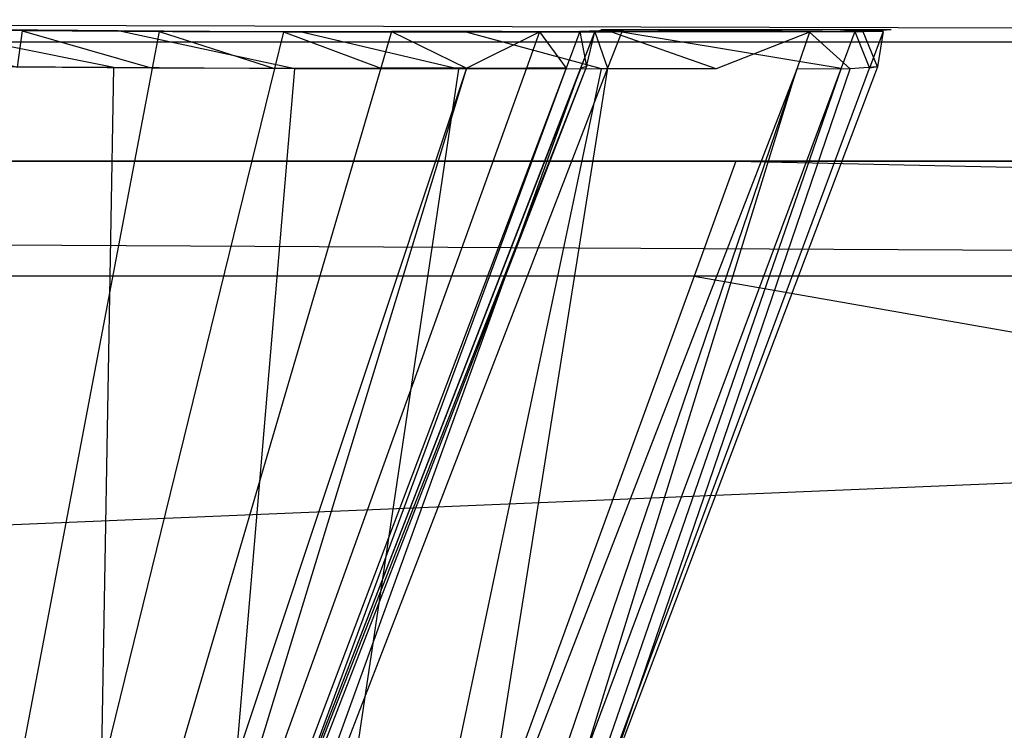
# Model space of a CAD drawing. Extents: x 0 to 0.758, y -0.237 to 0.
# Tile 16 of 20: x 0.652 to 0.668, y -0.226 to -0.214. Entities that reach past the tile are written whole.
import ezdxf

# ---------------------------------------------------------------- set-up
doc = ezdxf.new("R2010")
doc.units = 0
for name, color, linetype in [('L3_PLATTE_N_A704__0___REPLACEMT', 7, 'CONTINUOUS'), ('L4_FRONTR_N_A704__0___REPLACEMT', 7, 'CONTINUOUS'), ('L5_GRIFFR_N_A704__1___REPLACEMT', 7, 'CONTINUOUS')]:
    doc.layers.add(name, color=color, linetype=linetype)

msp = doc.modelspace()

# ---------------------------------------------------------------- linework, layer by layer
at = {"layer": 'L3_PLATTE_N_A704__0___REPLACEMT', "color": 254}
for points, invisible_edges in [([(0.755, -0.214, 0.398), (0.003, -0.212, 0.4), (0.003, -0.214, 0.398), (0.755, -0.214, 0.398)], 13), ([(0.003, -0.212, 0.4), (0.755, -0.214, 0.398), (0.755, -0.212, 0.4), (0.003, -0.212, 0.4)], 14), ([(0.755, -0.212, 0.39), (0.003, -0.214, 0.392), (0.003, -0.212, 0.39), (0.755, -0.212, 0.39)], 13), ([(0.003, -0.214, 0.392), (0.755, -0.212, 0.39), (0.755, -0.214, 0.392), (0.003, -0.214, 0.392)], 14), ([(0.755, -0.214, 0.398), (0.003, -0.214, 0.392), (0.755, -0.214, 0.392), (0.755, -0.214, 0.398)], 13), ([(0.003, -0.214, 0.392), (0.755, -0.214, 0.398), (0.003, -0.214, 0.398), (0.003, -0.214, 0.392)], 14)]:
    msp.add_3dface(points, dxfattribs=dict(at, invisible_edges=invisible_edges))
at = {"layer": 'L4_FRONTR_N_A704__0___REPLACEMT', "color": 8}
for points, invisible_edges in [([(0.382533, -0.216, 0.002), (0.751278, -0.217928, 0.002), (0.382533, -0.217928, 0.002), (0.382533, -0.216, 0.002)], 13), ([(0.751278, -0.217928, 0.002), (0.382533, -0.216, 0.002), (0.751278, -0.216, 0.002), (0.751278, -0.217928, 0.002)], 14), ([(0.382533, -0.216, 0.370122), (0.751278, -0.216, 0.00371), (0.382533, -0.216, 0.00371), (0.382533, -0.216, 0.370122)], 13), ([(0.751278, -0.216, 0.00371), (0.382533, -0.216, 0.370122), (0.648658, -0.216, 0.370166), (0.751278, -0.216, 0.00371)], 10), ([(0.382533, -0.216, 0.00371), (0.751278, -0.216, 0.002), (0.382533, -0.216, 0.002), (0.382533, -0.216, 0.00371)], 13), ([(0.751278, -0.216, 0.002), (0.382533, -0.216, 0.00371), (0.751278, -0.216, 0.00371), (0.751278, -0.216, 0.002)], 14), ([(0.751278, -0.216, 0.00371), (0.648658, -0.216, 0.370166), (0.6503, -0.216, 0.37041), (0.751278, -0.216, 0.00371)], 13), ([(0.751278, -0.216, 0.00371), (0.6503, -0.216, 0.37041), (0.751278, -0.216, 0.397586), (0.751278, -0.216, 0.00371)], 10), ([(0.751278, -0.216, 0.397586), (0.6503, -0.216, 0.37041), (0.653473, -0.216, 0.371372), (0.751278, -0.216, 0.397586)], 13), ([(0.751278, -0.216, 0.397586), (0.653473, -0.216, 0.371372), (0.656398, -0.216, 0.372935), (0.751278, -0.216, 0.397586)], 10), ([(0.751278, -0.216, 0.397586), (0.656398, -0.216, 0.372935), (0.658961, -0.216, 0.375039), (0.751278, -0.216, 0.397586)], 13), ([(0.751278, -0.216, 0.397586), (0.658961, -0.216, 0.375039), (0.661065, -0.216, 0.377602), (0.751278, -0.216, 0.397586)], 10), ([(0.751278, -0.216, 0.397586), (0.661065, -0.216, 0.377602), (0.662628, -0.216, 0.380527), (0.751278, -0.216, 0.397586)], 15), ([(0.751278, -0.216, 0.397586), (0.662628, -0.216, 0.380527), (0.66359, -0.216, 0.3837), (0.751278, -0.216, 0.397586)], 15), ([(0.751278, -0.217928, 0.399), (0.663915, -0.216, 0.399), (0.663214, -0.217928, 0.399), (0.751278, -0.217928, 0.399)], 13), ([(0.751278, -0.216, 0.397586), (0.66359, -0.216, 0.3837), (0.663834, -0.216, 0.385342), (0.751278, -0.216, 0.397586)], 15), ([(0.751278, -0.216, 0.397586), (0.663834, -0.216, 0.385342), (0.663899, -0.216, 0.397586), (0.751278, -0.216, 0.397586)], 15), ([(0.663915, -0.216, 0.399), (0.751278, -0.216, 0.397586), (0.663899, -0.216, 0.397586), (0.663915, -0.216, 0.399)], 13), ([(0.751278, -0.216, 0.397586), (0.663915, -0.216, 0.399), (0.751278, -0.216, 0.399), (0.751278, -0.216, 0.397586)], 14), ([(0.663915, -0.216, 0.399), (0.751278, -0.217928, 0.399), (0.751278, -0.216, 0.399), (0.663915, -0.216, 0.399)], 14), ([(0.751278, -0.217928, 0.002), (0.382533, -0.233345, 0.002), (0.382533, -0.217928, 0.002), (0.751278, -0.217928, 0.002)], 13), ([(0.382533, -0.233345, 0.002), (0.751278, -0.217928, 0.002), (0.751278, -0.233345, 0.002), (0.382533, -0.233345, 0.002)], 14), ([(0.751278, -0.233345, 0.399), (0.663214, -0.217928, 0.399), (0.657602, -0.233345, 0.399), (0.751278, -0.233345, 0.399)], 13), ([(0.663214, -0.217928, 0.399), (0.751278, -0.233345, 0.399), (0.751278, -0.217928, 0.399), (0.663214, -0.217928, 0.399)], 14)]:
    msp.add_3dface(points, dxfattribs=dict(at, invisible_edges=invisible_edges))
at = {"layer": 'L5_GRIFFR_N_A704__1___REPLACEMT', "color": 254}
for points, invisible_edges in [([(0.649531, -0.213796, 0.37169), (0.652118, -0.213816, 0.371949), (0.649606, -0.213795, 0.371249), (0.649531, -0.213796, 0.37169)], 13), ([(0.652118, -0.213816, 0.371949), (0.649531, -0.213796, 0.37169), (0.651967, -0.213816, 0.372368), (0.652118, -0.213816, 0.371949)], 14), ([(0.649531, -0.213796, 0.37169), (0.651888, -0.214428, 0.372563), (0.651967, -0.213816, 0.372368), (0.649531, -0.213796, 0.37169)], 14), ([(0.649606, -0.213795, 0.371249), (0.65342, -0.213816, 0.368339), (0.650246, -0.21379, 0.367455), (0.649606, -0.213795, 0.371249)], 13), ([(0.65342, -0.213816, 0.368339), (0.649606, -0.213795, 0.371249), (0.652118, -0.213816, 0.371949), (0.65342, -0.213816, 0.368339)], 14), ([(0.650246, -0.21379, 0.367455), (0.653578, -0.213816, 0.367901), (0.650324, -0.213789, 0.366995), (0.650246, -0.21379, 0.367455)], 13), ([(0.653578, -0.213816, 0.367901), (0.650246, -0.21379, 0.367455), (0.65342, -0.213816, 0.368339), (0.653578, -0.213816, 0.367901)], 14), ([(0.650324, -0.213789, 0.366995), (0.653501, -0.214435, 0.368114), (0.650285, -0.214409, 0.367218), (0.650324, -0.213789, 0.366995)], 13), ([(0.653501, -0.214435, 0.368114), (0.650324, -0.213789, 0.366995), (0.653578, -0.213816, 0.367901), (0.653501, -0.214435, 0.368114)], 14), ([(0.654147, -0.214444, 0.373583), (0.651967, -0.213816, 0.372368), (0.651888, -0.214428, 0.372563), (0.654147, -0.214444, 0.373583)], 13), ([(0.651967, -0.213816, 0.372368), (0.654486, -0.213833, 0.37302), (0.652118, -0.213816, 0.371949), (0.651967, -0.213816, 0.372368)], 13), ([(0.654486, -0.213833, 0.37302), (0.651967, -0.213816, 0.372368), (0.654263, -0.213832, 0.373406), (0.654486, -0.213833, 0.37302)], 14), ([(0.651967, -0.213816, 0.372368), (0.654147, -0.214444, 0.373583), (0.654263, -0.213832, 0.373406), (0.651967, -0.213816, 0.372368)], 14), ([(0.652118, -0.213816, 0.371949), (0.656411, -0.213838, 0.369691), (0.65342, -0.213816, 0.368339), (0.652118, -0.213816, 0.371949)], 13), ([(0.656411, -0.213838, 0.369691), (0.652118, -0.213816, 0.371949), (0.654486, -0.213833, 0.37302), (0.656411, -0.213838, 0.369691)], 14), ([(0.65342, -0.213816, 0.368339), (0.656644, -0.213838, 0.369288), (0.653578, -0.213816, 0.367901), (0.65342, -0.213816, 0.368339)], 13), ([(0.656644, -0.213838, 0.369288), (0.65342, -0.213816, 0.368339), (0.656411, -0.213838, 0.369691), (0.656644, -0.213838, 0.369288)], 14), ([(0.653578, -0.213816, 0.367901), (0.656532, -0.214457, 0.369484), (0.653501, -0.214435, 0.368114), (0.653578, -0.213816, 0.367901)], 13), ([(0.656532, -0.214457, 0.369484), (0.653578, -0.213816, 0.367901), (0.656644, -0.213838, 0.369288), (0.656532, -0.214457, 0.369484)], 14), ([(0.656194, -0.214447, 0.375016), (0.654263, -0.213832, 0.373406), (0.654147, -0.214444, 0.373583), (0.656194, -0.214447, 0.375016)], 13), ([(0.654263, -0.213832, 0.373406), (0.656633, -0.213837, 0.374524), (0.654486, -0.213833, 0.37302), (0.654263, -0.213832, 0.373406)], 13), ([(0.656633, -0.213837, 0.374524), (0.654263, -0.213832, 0.373406), (0.656344, -0.213837, 0.374865), (0.656633, -0.213837, 0.374524)], 14), ([(0.654263, -0.213832, 0.373406), (0.656194, -0.214447, 0.375016), (0.656344, -0.213837, 0.374865), (0.654263, -0.213832, 0.373406)], 14), ([(0.654486, -0.213833, 0.37302), (0.659121, -0.213843, 0.371591), (0.656411, -0.213838, 0.369691), (0.654486, -0.213833, 0.37302)], 13), ([(0.659121, -0.213843, 0.371591), (0.654486, -0.213833, 0.37302), (0.656633, -0.213837, 0.374524), (0.659121, -0.213843, 0.371591)], 14), ([(0.657974, -0.214443, 0.376786), (0.656344, -0.213837, 0.374865), (0.656194, -0.214447, 0.375016), (0.657974, -0.214443, 0.376786)], 13), ([(0.658499, -0.213833, 0.376381), (0.656344, -0.213837, 0.374865), (0.658153, -0.213832, 0.376665), (0.658499, -0.213833, 0.376381)], 14), ([(0.656344, -0.213837, 0.374865), (0.657974, -0.214443, 0.376786), (0.658153, -0.213832, 0.376665), (0.656344, -0.213837, 0.374865)], 14), ([(0.656344, -0.213837, 0.374865), (0.658499, -0.213833, 0.376381), (0.656633, -0.213837, 0.374524), (0.656344, -0.213837, 0.374865)], 13), ([(0.656411, -0.213838, 0.369691), (0.659423, -0.213844, 0.371236), (0.656644, -0.213838, 0.369288), (0.656411, -0.213838, 0.369691)], 13), ([(0.659423, -0.213844, 0.371236), (0.656411, -0.213838, 0.369691), (0.659121, -0.213843, 0.371591), (0.659423, -0.213844, 0.371236)], 14), ([(0.656644, -0.213838, 0.369288), (0.659278, -0.214463, 0.37141), (0.656532, -0.214457, 0.369484), (0.656644, -0.213838, 0.369288)], 13), ([(0.661478, -0.213837, 0.373937), (0.656633, -0.213837, 0.374524), (0.658499, -0.213833, 0.376381), (0.661478, -0.213837, 0.373937)], 14), ([(0.656633, -0.213837, 0.374524), (0.661478, -0.213837, 0.373937), (0.659121, -0.213843, 0.371591), (0.656633, -0.213837, 0.374524)], 13), ([(0.659278, -0.214463, 0.37141), (0.656644, -0.213838, 0.369288), (0.659423, -0.213844, 0.371236), (0.659278, -0.214463, 0.37141)], 14), ([(0.659403, -0.214442, 0.378827), (0.658153, -0.213832, 0.376665), (0.657974, -0.214443, 0.376786), (0.659403, -0.214442, 0.378827)], 13), ([(0.659997, -0.213832, 0.378524), (0.658153, -0.213832, 0.376665), (0.659606, -0.213831, 0.378743), (0.659997, -0.213832, 0.378524)], 14), ([(0.658153, -0.213832, 0.376665), (0.659403, -0.214442, 0.378827), (0.659606, -0.213831, 0.378743), (0.658153, -0.213832, 0.376665)], 14), ([(0.658153, -0.213832, 0.376665), (0.659997, -0.213832, 0.378524), (0.658499, -0.213833, 0.376381), (0.658153, -0.213832, 0.376665)], 13), ([(0.66337, -0.213836, 0.376643), (0.658499, -0.213833, 0.376381), (0.659997, -0.213832, 0.378524), (0.66337, -0.213836, 0.376643)], 14), ([(0.658499, -0.213833, 0.376381), (0.66337, -0.213836, 0.376643), (0.661478, -0.213837, 0.373937), (0.658499, -0.213833, 0.376381)], 13), ([(0.661839, -0.213838, 0.37364), (0.659121, -0.213843, 0.371591), (0.661478, -0.213837, 0.373937), (0.661839, -0.213838, 0.37364)], 14), ([(0.659121, -0.213843, 0.371591), (0.661839, -0.213838, 0.37364), (0.659423, -0.213844, 0.371236), (0.659121, -0.213843, 0.371591)], 13), ([(0.659423, -0.213844, 0.371236), (0.661667, -0.214457, 0.373787), (0.659278, -0.214463, 0.37141), (0.659423, -0.213844, 0.371236)], 13), ([(0.659403, -0.214442, 0.378827), (0.660628, -0.213834, 0.381048), (0.659606, -0.213831, 0.378743), (0.659403, -0.214442, 0.378827)], 14), ([(0.660628, -0.213834, 0.381048), (0.659403, -0.214442, 0.378827), (0.660408, -0.214444, 0.381092), (0.660628, -0.213834, 0.381048)], 13), ([(0.661667, -0.214457, 0.373787), (0.659423, -0.213844, 0.371236), (0.661839, -0.213838, 0.37364), (0.661667, -0.214457, 0.373787)], 14), ([(0.659606, -0.213831, 0.378743), (0.661052, -0.213834, 0.380902), (0.659997, -0.213832, 0.378524), (0.659606, -0.213831, 0.378743)], 13), ([(0.661052, -0.213834, 0.380902), (0.659606, -0.213831, 0.378743), (0.660628, -0.213834, 0.381048), (0.661052, -0.213834, 0.380902)], 14), ([(0.659997, -0.213832, 0.378524), (0.664702, -0.213839, 0.379646), (0.66337, -0.213836, 0.376643), (0.659997, -0.213832, 0.378524)], 13), ([(0.664702, -0.213839, 0.379646), (0.659997, -0.213832, 0.378524), (0.661052, -0.213834, 0.380902), (0.664702, -0.213839, 0.379646)], 14), ([(0.661072, -0.214441, 0.383495), (0.660628, -0.213834, 0.381048), (0.660408, -0.214444, 0.381092), (0.661072, -0.214441, 0.383495)], 13), ([(0.661747, -0.213831, 0.383423), (0.660628, -0.213834, 0.381048), (0.661303, -0.21383, 0.383492), (0.661747, -0.213831, 0.383423)], 14), ([(0.660628, -0.213834, 0.381048), (0.661072, -0.214441, 0.383495), (0.661303, -0.21383, 0.383492), (0.660628, -0.213834, 0.381048)], 14), ([(0.660628, -0.213834, 0.381048), (0.661747, -0.213831, 0.383423), (0.661052, -0.213834, 0.380902), (0.660628, -0.213834, 0.381048)], 13), ([(0.665581, -0.213835, 0.38283), (0.661052, -0.213834, 0.380902), (0.661747, -0.213831, 0.383423), (0.665581, -0.213835, 0.38283)], 14), ([(0.661052, -0.213834, 0.380902), (0.665581, -0.213835, 0.38283), (0.664702, -0.213839, 0.379646), (0.661052, -0.213834, 0.380902)], 13), ([(0.661416, -0.214415, 0.38597), (0.661303, -0.21383, 0.383492), (0.661072, -0.214441, 0.383495), (0.661416, -0.214415, 0.38597)], 13), ([(0.661303, -0.21383, 0.383492), (0.662108, -0.213803, 0.386021), (0.661747, -0.213831, 0.383423), (0.661303, -0.21383, 0.383492)], 13), ([(0.662108, -0.213803, 0.386021), (0.661303, -0.21383, 0.383492), (0.661652, -0.213804, 0.386011), (0.662108, -0.213803, 0.386021)], 14), ([(0.661303, -0.21383, 0.383492), (0.661416, -0.214415, 0.38597), (0.661652, -0.213804, 0.386011), (0.661303, -0.21383, 0.383492)], 14), ([(0.661551, -0.213834, 0.400014), (0.661317, -0.214444, 0.399705), (0.661315, -0.214444, 0.400014), (0.661551, -0.213834, 0.400014)], 13), ([(0.661768, -0.214444, 0.400014), (0.661551, -0.213834, 0.400014), (0.661315, -0.214444, 0.400014), (0.661768, -0.214444, 0.400014)], 13), ([(0.661553, -0.213834, 0.399705), (0.661416, -0.214415, 0.38597), (0.661317, -0.214444, 0.399705), (0.661553, -0.213834, 0.399705)], 13), ([(0.661317, -0.214444, 0.399705), (0.661551, -0.213834, 0.400014), (0.661553, -0.213834, 0.399705), (0.661317, -0.214444, 0.399705)], 14), ([(0.661416, -0.214415, 0.38597), (0.661553, -0.213834, 0.399705), (0.661652, -0.213804, 0.386011), (0.661416, -0.214415, 0.38597)], 14), ([(0.663779, -0.213837, 0.376415), (0.661478, -0.213837, 0.373937), (0.66337, -0.213836, 0.376643), (0.663779, -0.213837, 0.376415)], 14), ([(0.661478, -0.213837, 0.373937), (0.663779, -0.213837, 0.376415), (0.661839, -0.213838, 0.37364), (0.661478, -0.213837, 0.373937)], 13), ([(0.661551, -0.213834, 0.400014), (0.662006, -0.213833, 0.399706), (0.661553, -0.213834, 0.399705), (0.661551, -0.213834, 0.400014)], 13), ([(0.662006, -0.213833, 0.399706), (0.661551, -0.213834, 0.400014), (0.662003, -0.213834, 0.400014), (0.662006, -0.213833, 0.399706)], 14), ([(0.661551, -0.213834, 0.400014), (0.661768, -0.214444, 0.400014), (0.662003, -0.213834, 0.400014), (0.661551, -0.213834, 0.400014)], 14), ([(0.661553, -0.213834, 0.399705), (0.662108, -0.213803, 0.386021), (0.661652, -0.213804, 0.386011), (0.661553, -0.213834, 0.399705)], 13), ([(0.662108, -0.213803, 0.386021), (0.661553, -0.213834, 0.399705), (0.662006, -0.213833, 0.399706), (0.662108, -0.213803, 0.386021)], 14), ([(0.661839, -0.213838, 0.37364), (0.663585, -0.214456, 0.376529), (0.661667, -0.214457, 0.373787), (0.661839, -0.213838, 0.37364)], 13), ([(0.661747, -0.213831, 0.383423), (0.666036, -0.2138, 0.386111), (0.665581, -0.213835, 0.38283), (0.661747, -0.213831, 0.383423)], 13), ([(0.666036, -0.2138, 0.386111), (0.661747, -0.213831, 0.383423), (0.662108, -0.213803, 0.386021), (0.666036, -0.2138, 0.386111)], 14), ([(0.665675, -0.214444, 0.400014), (0.662003, -0.213834, 0.400014), (0.661768, -0.214444, 0.400014), (0.665675, -0.214444, 0.400014)], 13), ([(0.663585, -0.214456, 0.376529), (0.661839, -0.213838, 0.37364), (0.663779, -0.213837, 0.376415), (0.663585, -0.214456, 0.376529)], 14), ([(0.662003, -0.213834, 0.400014), (0.665907, -0.21383, 0.399708), (0.662006, -0.213833, 0.399706), (0.662003, -0.213834, 0.400014)], 13), ([(0.665907, -0.21383, 0.399708), (0.662003, -0.213834, 0.400014), (0.665904, -0.213831, 0.400014), (0.665907, -0.21383, 0.399708)], 14), ([(0.662003, -0.213834, 0.400014), (0.665675, -0.214444, 0.400014), (0.665904, -0.213831, 0.400014), (0.662003, -0.213834, 0.400014)], 14), ([(0.662006, -0.213833, 0.399706), (0.666036, -0.2138, 0.386111), (0.662108, -0.213803, 0.386021), (0.662006, -0.213833, 0.399706)], 13), ([(0.666036, -0.2138, 0.386111), (0.662006, -0.213833, 0.399706), (0.665907, -0.21383, 0.399708), (0.666036, -0.2138, 0.386111)], 14), ([(0.66337, -0.213836, 0.376643), (0.665145, -0.21384, 0.379493), (0.663779, -0.213837, 0.376415), (0.66337, -0.213836, 0.376643)], 13), ([(0.665145, -0.21384, 0.379493), (0.66337, -0.213836, 0.376643), (0.664702, -0.213839, 0.379646), (0.665145, -0.21384, 0.379493)], 14), ([(0.665145, -0.21384, 0.379493), (0.663585, -0.214456, 0.376529), (0.663779, -0.213837, 0.376415), (0.665145, -0.21384, 0.379493)], 14), ([(0.663585, -0.214456, 0.376529), (0.665145, -0.21384, 0.379493), (0.664934, -0.214458, 0.379572), (0.663585, -0.214456, 0.376529)], 13), ([(0.664702, -0.213839, 0.379646), (0.666046, -0.213835, 0.382758), (0.665145, -0.21384, 0.379493), (0.664702, -0.213839, 0.379646)], 13), ([(0.666046, -0.213835, 0.382758), (0.664702, -0.213839, 0.379646), (0.665581, -0.213835, 0.38283), (0.666046, -0.213835, 0.382758)], 14), ([(0.665145, -0.21384, 0.379493), (0.665825, -0.214454, 0.382799), (0.664934, -0.214458, 0.379572), (0.665145, -0.21384, 0.379493)], 13), ([(0.665825, -0.214454, 0.382799), (0.665145, -0.21384, 0.379493), (0.666046, -0.213835, 0.382758), (0.665825, -0.214454, 0.382799)], 14), ([(0.665581, -0.213835, 0.38283), (0.666512, -0.2138, 0.386122), (0.666046, -0.213835, 0.382758), (0.665581, -0.213835, 0.38283)], 13), ([(0.666512, -0.2138, 0.386122), (0.665581, -0.213835, 0.38283), (0.666036, -0.2138, 0.386111), (0.666512, -0.2138, 0.386122)], 14), ([(0.666149, -0.214444, 0.400014), (0.665904, -0.213831, 0.400014), (0.665675, -0.214444, 0.400014), (0.666149, -0.214444, 0.400014)], 13), ([(0.666046, -0.213835, 0.382758), (0.666286, -0.214419, 0.386124), (0.665825, -0.214454, 0.382799), (0.666046, -0.213835, 0.382758)], 13), ([(0.665904, -0.213831, 0.400014), (0.666149, -0.214444, 0.400014), (0.666377, -0.21383, 0.400014), (0.665904, -0.213831, 0.400014)], 14), ([(0.665904, -0.213831, 0.400014), (0.66638, -0.21383, 0.399708), (0.665907, -0.21383, 0.399708), (0.665904, -0.213831, 0.400014)], 13), ([(0.66638, -0.21383, 0.399708), (0.665904, -0.213831, 0.400014), (0.666377, -0.21383, 0.400014), (0.66638, -0.21383, 0.399708)], 14), ([(0.665907, -0.21383, 0.399708), (0.666512, -0.2138, 0.386122), (0.666036, -0.2138, 0.386111), (0.665907, -0.21383, 0.399708)], 13), ([(0.666512, -0.2138, 0.386122), (0.665907, -0.21383, 0.399708), (0.66638, -0.21383, 0.399708), (0.666512, -0.2138, 0.386122)], 14), ([(0.666286, -0.214419, 0.386124), (0.666046, -0.213835, 0.382758), (0.666512, -0.2138, 0.386122), (0.666286, -0.214419, 0.386124)], 14), ([(0.666152, -0.214443, 0.399708), (0.666377, -0.21383, 0.400014), (0.666149, -0.214444, 0.400014), (0.666152, -0.214443, 0.399708)], 13), ([(0.666286, -0.214419, 0.386124), (0.66638, -0.21383, 0.399708), (0.666152, -0.214443, 0.399708), (0.666286, -0.214419, 0.386124)], 13), ([(0.666377, -0.21383, 0.400014), (0.666152, -0.214443, 0.399708), (0.66638, -0.21383, 0.399708), (0.666377, -0.21383, 0.400014)], 14), ([(0.66638, -0.21383, 0.399708), (0.666286, -0.214419, 0.386124), (0.666512, -0.2138, 0.386122), (0.66638, -0.21383, 0.399708)], 14), ([(0.651203, -0.232932, 0.374464), (0.650285, -0.214409, 0.367218), (0.653501, -0.214435, 0.368114), (0.651203, -0.232932, 0.374464)], 14), ([(0.654147, -0.214444, 0.373583), (0.651888, -0.214428, 0.372563), (0.650675, -0.232704, 0.37886), (0.654147, -0.214444, 0.373583)], 14), ([(0.654147, -0.214444, 0.373583), (0.650675, -0.232704, 0.37886), (0.651711, -0.232699, 0.379543), (0.654147, -0.214444, 0.373583)], 14), ([(0.653501, -0.214435, 0.368114), (0.653177, -0.232946, 0.375357), (0.651203, -0.232932, 0.374464), (0.653501, -0.214435, 0.368114)], 13), ([(0.656194, -0.214447, 0.375016), (0.654147, -0.214444, 0.373583), (0.651711, -0.232699, 0.379543), (0.656194, -0.214447, 0.375016)], 14), ([(0.656194, -0.214447, 0.375016), (0.651711, -0.232699, 0.379543), (0.652612, -0.23269, 0.380386), (0.656194, -0.214447, 0.375016)], 14), ([(0.657974, -0.214443, 0.376786), (0.656194, -0.214447, 0.375016), (0.652612, -0.23269, 0.380386), (0.657974, -0.214443, 0.376786)], 14), ([(0.657974, -0.214443, 0.376786), (0.652612, -0.23269, 0.380386), (0.653335, -0.232685, 0.381358), (0.657974, -0.214443, 0.376786)], 14), ([(0.653177, -0.232946, 0.375357), (0.653501, -0.214435, 0.368114), (0.656532, -0.214457, 0.369484), (0.653177, -0.232946, 0.375357)], 14), ([(0.656532, -0.214457, 0.369484), (0.654966, -0.23295, 0.376611), (0.653177, -0.232946, 0.375357), (0.656532, -0.214457, 0.369484)], 13), ([(0.659403, -0.214442, 0.378827), (0.657974, -0.214443, 0.376786), (0.653335, -0.232685, 0.381358), (0.659403, -0.214442, 0.378827)], 14), ([(0.659403, -0.214442, 0.378827), (0.653335, -0.232685, 0.381358), (0.653844, -0.232682, 0.382437), (0.659403, -0.214442, 0.378827)], 14), ([(0.659403, -0.214442, 0.378827), (0.653844, -0.232682, 0.382437), (0.660408, -0.214444, 0.381092), (0.659403, -0.214442, 0.378827)], 14), ([(0.660408, -0.214444, 0.381092), (0.653844, -0.232682, 0.382437), (0.65418, -0.232679, 0.383581), (0.660408, -0.214444, 0.381092)], 14), ([(0.661072, -0.214441, 0.383495), (0.660408, -0.214444, 0.381092), (0.65418, -0.232679, 0.383581), (0.661072, -0.214441, 0.383495)], 14), ([(0.654352, -0.232664, 0.38476), (0.661072, -0.214441, 0.383495), (0.65418, -0.232679, 0.383581), (0.654352, -0.232664, 0.38476)], 13), ([(0.654255, -0.232661, 0.400014), (0.661317, -0.214444, 0.399705), (0.654257, -0.232661, 0.399678), (0.654255, -0.232661, 0.400014)], 13), ([(0.661317, -0.214444, 0.399705), (0.654255, -0.232661, 0.400014), (0.661315, -0.214444, 0.400014), (0.661317, -0.214444, 0.399705)], 14), ([(0.654733, -0.232671, 0.400014), (0.661315, -0.214444, 0.400014), (0.654255, -0.232661, 0.400014), (0.654733, -0.232671, 0.400014)], 13), ([(0.654257, -0.232661, 0.399678), (0.661416, -0.214415, 0.38597), (0.654352, -0.232664, 0.38476), (0.654257, -0.232661, 0.399678)], 13), ([(0.661416, -0.214415, 0.38597), (0.654257, -0.232661, 0.399678), (0.661317, -0.214444, 0.399705), (0.661416, -0.214415, 0.38597)], 14), ([(0.661072, -0.214441, 0.383495), (0.654352, -0.232664, 0.38476), (0.661416, -0.214415, 0.38597), (0.661072, -0.214441, 0.383495)], 14), ([(0.658847, -0.232756, 0.400014), (0.661768, -0.214444, 0.400014), (0.654733, -0.232671, 0.400014), (0.658847, -0.232756, 0.400014)], 13), ([(0.661315, -0.214444, 0.400014), (0.654733, -0.232671, 0.400014), (0.661768, -0.214444, 0.400014), (0.661315, -0.214444, 0.400014)], 14), ([(0.654966, -0.23295, 0.376611), (0.656532, -0.214457, 0.369484), (0.659278, -0.214463, 0.37141), (0.654966, -0.23295, 0.376611)], 14), ([(0.659278, -0.214463, 0.37141), (0.656521, -0.232946, 0.378159), (0.654966, -0.23295, 0.376611), (0.659278, -0.214463, 0.37141)], 13), ([(0.661667, -0.214457, 0.373787), (0.65777, -0.232945, 0.379945), (0.656521, -0.232946, 0.378159), (0.661667, -0.214457, 0.373787)], 13), ([(0.656521, -0.232946, 0.378159), (0.659278, -0.214463, 0.37141), (0.661667, -0.214457, 0.373787), (0.656521, -0.232946, 0.378159)], 14), ([(0.664934, -0.214458, 0.379572), (0.65777, -0.232945, 0.379945), (0.663585, -0.214456, 0.376529), (0.664934, -0.214458, 0.379572)], 14), ([(0.65777, -0.232945, 0.379945), (0.661667, -0.214457, 0.373787), (0.663585, -0.214456, 0.376529), (0.65777, -0.232945, 0.379945)], 14), ([(0.65777, -0.232945, 0.379945), (0.664934, -0.214458, 0.379572), (0.658649, -0.232947, 0.381926), (0.65777, -0.232945, 0.379945)], 13), ([(0.664934, -0.214458, 0.379572), (0.659229, -0.232944, 0.384028), (0.658649, -0.232947, 0.381926), (0.664934, -0.214458, 0.379572)], 13), ([(0.659346, -0.232766, 0.400014), (0.665675, -0.214444, 0.400014), (0.658847, -0.232756, 0.400014), (0.659346, -0.232766, 0.400014)], 13), ([(0.661768, -0.214444, 0.400014), (0.658847, -0.232756, 0.400014), (0.665675, -0.214444, 0.400014), (0.661768, -0.214444, 0.400014)], 14), ([(0.665825, -0.214454, 0.382799), (0.659529, -0.232922, 0.386193), (0.659229, -0.232944, 0.384028), (0.665825, -0.214454, 0.382799)], 13), ([(0.659229, -0.232944, 0.384028), (0.664934, -0.214458, 0.379572), (0.665825, -0.214454, 0.382799), (0.659229, -0.232944, 0.384028)], 14), ([(0.666152, -0.214443, 0.399708), (0.659346, -0.232766, 0.400014), (0.65935, -0.23277, 0.399709), (0.666152, -0.214443, 0.399708)], 13), ([(0.659346, -0.232766, 0.400014), (0.666152, -0.214443, 0.399708), (0.666149, -0.214444, 0.400014), (0.659346, -0.232766, 0.400014)], 14), ([(0.665675, -0.214444, 0.400014), (0.659346, -0.232766, 0.400014), (0.666149, -0.214444, 0.400014), (0.665675, -0.214444, 0.400014)], 14), ([(0.666286, -0.214419, 0.386124), (0.65935, -0.23277, 0.399709), (0.659529, -0.232922, 0.386193), (0.666286, -0.214419, 0.386124)], 14), ([(0.666286, -0.214419, 0.386124), (0.666152, -0.214443, 0.399708), (0.65935, -0.23277, 0.399709), (0.666286, -0.214419, 0.386124)], 14), ([(0.659529, -0.232922, 0.386193), (0.665825, -0.214454, 0.382799), (0.666286, -0.214419, 0.386124), (0.659529, -0.232922, 0.386193)], 14)]:
    msp.add_3dface(points, dxfattribs=dict(at, invisible_edges=invisible_edges))

doc.saveas('drawing.dxf')
